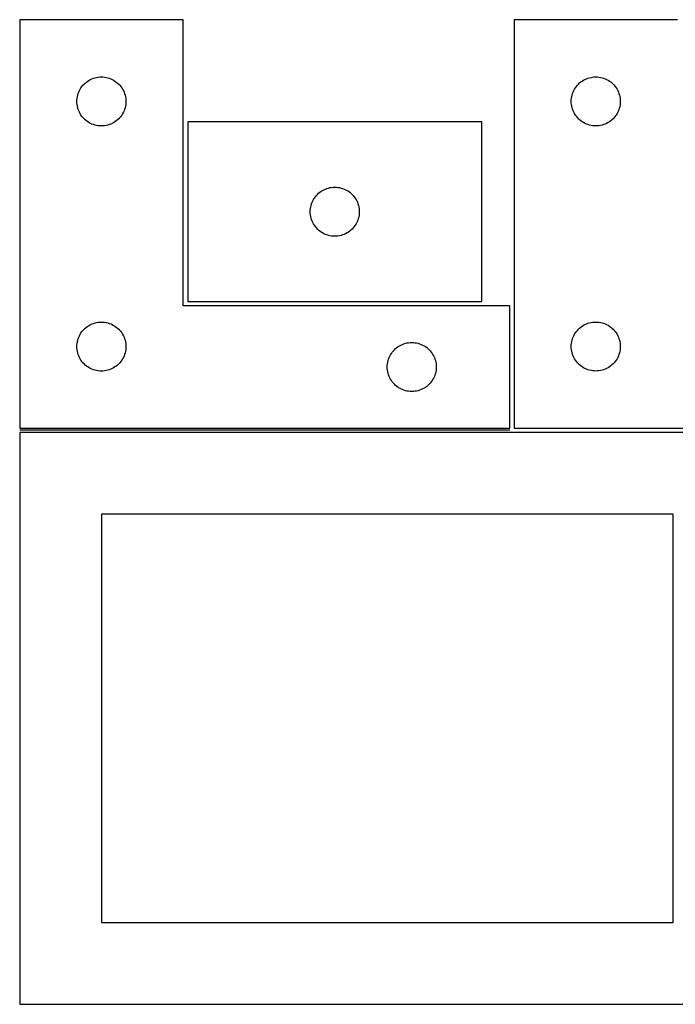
# Model space of a CAD drawing. Header units: millimetres. Extents: x 7 to 1243, y 7 to 2493.
# Tile 10 of 19: x 7 to 247, y 2122 to 2483. Entities that reach past the tile are written whole.
import ezdxf

# ---------------------------------------------------------------- set-up
doc = ezdxf.new("R2010")
doc.units = ezdxf.units.MM
doc.layers.add('COMMON', color=5, linetype='CONTINUOUS', true_color=0x0000ff)
doc.layers.add('CUT', color=7, linetype='CONTINUOUS', true_color=0x000000)

msp = doc.modelspace()

# ---------------------------------------------------------------- linework, layer by layer
at = {"layer": 'COMMON'}
msp.add_line((186.520965, 2332.4805), (6.520965, 2332.4805), dxfattribs=at)
at = {"layer": 'CUT'}
for p, q in [((66.520965, 2483.2305), (6.520965, 2483.2305)), ((6.520965, 2483.2305), (6.520965, 2333.2305)), ((66.520965, 2378.2305), (66.520965, 2483.2305)), ((248.101954, 2483.251496), (188.101954, 2483.251496)), ((188.101954, 2483.251496), (188.101954, 2333.251496)), ((34.191594, 2461.923833), (34.765152, 2462.057568)), ((34.765152, 2462.057568), (35.346229, 2462.153504)), ((35.346229, 2462.153504), (35.932337, 2462.211231)), ((35.932337, 2462.211231), (36.520965, 2462.2305)), ((36.520965, 2462.2305), (37.109593, 2462.211231)), ((37.109593, 2462.211231), (37.695701, 2462.153504)), ((37.695701, 2462.153504), (38.276778, 2462.057568)), ((38.276778, 2462.057568), (38.850337, 2461.923833)), ((215.772583, 2461.944829), (216.346141, 2462.078564)), ((216.346141, 2462.078564), (216.927218, 2462.1745)), ((216.927218, 2462.1745), (217.513326, 2462.232227)), ((217.513326, 2462.232227), (218.101954, 2462.251496)), ((218.101954, 2462.251496), (218.690582, 2462.232227)), ((218.690582, 2462.232227), (219.27669, 2462.1745)), ((219.27669, 2462.1745), (219.857767, 2462.078564)), ((219.857767, 2462.078564), (220.431326, 2461.944829)), ((29.037739, 2458.230632), (29.380785, 2458.709353)), ((29.380785, 2458.709353), (29.754407, 2459.164613)), ((29.754407, 2459.164613), (30.157004, 2459.594461)), ((30.157004, 2459.594461), (30.586853, 2459.997059)), ((30.586853, 2459.997059), (31.042112, 2460.37068)), ((31.042112, 2460.37068), (31.520833, 2460.713727)), ((31.520833, 2460.713727), (32.020965, 2461.024729)), ((32.020965, 2461.024729), (32.540367, 2461.302355)), ((32.540367, 2461.302355), (33.076814, 2461.545416)), ((33.076814, 2461.545416), (33.62801, 2461.752871)), ((33.62801, 2461.752871), (34.191594, 2461.923833)), ((38.850337, 2461.923833), (39.41392, 2461.752871)), ((39.41392, 2461.752871), (39.965116, 2461.545416)), ((39.965116, 2461.545416), (40.501563, 2461.302355)), ((40.501563, 2461.302355), (41.020965, 2461.024729)), ((41.020965, 2461.024729), (41.521097, 2460.713727)), ((41.521097, 2460.713727), (41.999818, 2460.37068)), ((41.999818, 2460.37068), (42.455078, 2459.997059)), ((42.455078, 2459.997059), (42.884926, 2459.594461)), ((42.884926, 2459.594461), (43.287523, 2459.164613)), ((43.287523, 2459.164613), (43.661145, 2458.709353)), ((43.661145, 2458.709353), (44.004192, 2458.230632)), ((210.618728, 2458.251628), (210.961774, 2458.730349)), ((210.961774, 2458.730349), (211.335396, 2459.185609)), ((211.335396, 2459.185609), (211.737993, 2459.615457)), ((211.737993, 2459.615457), (212.167842, 2460.018054)), ((212.167842, 2460.018054), (212.623101, 2460.391676)), ((212.623101, 2460.391676), (213.101822, 2460.734723)), ((213.101822, 2460.734723), (213.601954, 2461.045725)), ((213.601954, 2461.045725), (214.121356, 2461.323351)), ((214.121356, 2461.323351), (214.657803, 2461.566412)), ((214.657803, 2461.566412), (215.208999, 2461.773867)), ((215.208999, 2461.773867), (215.772583, 2461.944829)), ((220.431326, 2461.944829), (220.994909, 2461.773867)), ((220.994909, 2461.773867), (221.546105, 2461.566412)), ((221.546105, 2461.566412), (222.082552, 2461.323351)), ((222.082552, 2461.323351), (222.601954, 2461.045725)), ((222.601954, 2461.045725), (223.102086, 2460.734723)), ((223.102086, 2460.734723), (223.580807, 2460.391676)), ((223.580807, 2460.391676), (224.036067, 2460.018054)), ((224.036067, 2460.018054), (224.465915, 2459.615457)), ((224.465915, 2459.615457), (224.868512, 2459.185609)), ((224.868512, 2459.185609), (225.242134, 2458.730349)), ((225.242134, 2458.730349), (225.585181, 2458.251628)), ((27.597961, 2454.405236), (27.693898, 2454.986313)), ((27.693898, 2454.986313), (27.827633, 2455.559872)), ((27.827633, 2455.559872), (27.998594, 2456.123455)), ((27.998594, 2456.123455), (28.206049, 2456.674651)), ((28.206049, 2456.674651), (28.449111, 2457.211098)), ((28.449111, 2457.211098), (28.726737, 2457.7305)), ((28.726737, 2457.7305), (29.037739, 2458.230632)), ((44.004192, 2458.230632), (44.315194, 2457.7305)), ((44.315194, 2457.7305), (44.59282, 2457.211098)), ((44.59282, 2457.211098), (44.835881, 2456.674651)), ((44.835881, 2456.674651), (45.043336, 2456.123455)), ((45.043336, 2456.123455), (45.214298, 2455.559872)), ((45.214298, 2455.559872), (45.348033, 2454.986313)), ((45.348033, 2454.986313), (45.443969, 2454.405236)), ((209.17895, 2454.426232), (209.274887, 2455.007309)), ((209.274887, 2455.007309), (209.408622, 2455.580868)), ((209.408622, 2455.580868), (209.579583, 2456.144451)), ((209.579583, 2456.144451), (209.787038, 2456.695647)), ((209.787038, 2456.695647), (210.0301, 2457.232094)), ((210.0301, 2457.232094), (210.307726, 2457.751496)), ((210.307726, 2457.751496), (210.618728, 2458.251628)), ((225.585181, 2458.251628), (225.896183, 2457.751496)), ((225.896183, 2457.751496), (226.173809, 2457.232094)), ((226.173809, 2457.232094), (226.41687, 2456.695647)), ((226.41687, 2456.695647), (226.624325, 2456.144451)), ((226.624325, 2456.144451), (226.795287, 2455.580868)), ((226.795287, 2455.580868), (226.929022, 2455.007309)), ((226.929022, 2455.007309), (227.024958, 2454.426232)), ((27.520965, 2453.2305), (27.540235, 2453.819128)), ((27.540235, 2452.641872), (27.520965, 2453.2305)), ((27.540235, 2453.819128), (27.597961, 2454.405236)), ((27.597961, 2452.055765), (27.540235, 2452.641872)), ((27.693898, 2451.474687), (27.597961, 2452.055765)), ((27.827633, 2450.901129), (27.693898, 2451.474687)), ((45.348033, 2451.474687), (45.214298, 2450.901129)), ((45.443969, 2452.055765), (45.348033, 2451.474687)), ((45.443969, 2454.405236), (45.501696, 2453.819128)), ((45.501696, 2452.641872), (45.443969, 2452.055765)), ((45.501696, 2453.819128), (45.520965, 2453.2305)), ((45.520965, 2453.2305), (45.501696, 2452.641872)), ((209.101954, 2453.251496), (209.121224, 2453.840124)), ((209.121224, 2452.662868), (209.101954, 2453.251496)), ((209.121224, 2453.840124), (209.17895, 2454.426232)), ((209.17895, 2452.07676), (209.121224, 2452.662868)), ((209.274887, 2451.495683), (209.17895, 2452.07676)), ((209.408622, 2450.922125), (209.274887, 2451.495683)), ((226.929022, 2451.495683), (226.795287, 2450.922125)), ((227.024958, 2452.07676), (226.929022, 2451.495683)), ((227.024958, 2454.426232), (227.082685, 2453.840124)), ((227.082685, 2452.662868), (227.024958, 2452.07676)), ((227.082685, 2453.840124), (227.101954, 2453.251496)), ((227.101954, 2453.251496), (227.082685, 2452.662868)), ((27.998594, 2450.337545), (27.827633, 2450.901129)), ((28.206049, 2449.786349), (27.998594, 2450.337545)), ((28.449111, 2449.249902), (28.206049, 2449.786349)), ((28.726737, 2448.7305), (28.449111, 2449.249902)), ((29.037739, 2448.230368), (28.726737, 2448.7305)), ((29.380785, 2447.751647), (29.037739, 2448.230368)), ((29.754407, 2447.296388), (29.380785, 2447.751647)), ((43.661145, 2447.751647), (43.287523, 2447.296388)), ((44.004192, 2448.230368), (43.661145, 2447.751647)), ((44.315194, 2448.7305), (44.004192, 2448.230368)), ((44.59282, 2449.249902), (44.315194, 2448.7305)), ((44.835881, 2449.786349), (44.59282, 2449.249902)), ((45.043336, 2450.337545), (44.835881, 2449.786349)), ((45.214298, 2450.901129), (45.043336, 2450.337545)), ((209.579583, 2450.358541), (209.408622, 2450.922125)), ((209.787038, 2449.807345), (209.579583, 2450.358541)), ((210.0301, 2449.270898), (209.787038, 2449.807345)), ((210.307726, 2448.751496), (210.0301, 2449.270898)), ((210.618728, 2448.251364), (210.307726, 2448.751496)), ((210.961774, 2447.772643), (210.618728, 2448.251364)), ((211.335396, 2447.317384), (210.961774, 2447.772643)), ((225.242134, 2447.772643), (224.868512, 2447.317384)), ((225.585181, 2448.251364), (225.242134, 2447.772643)), ((225.896183, 2448.751496), (225.585181, 2448.251364)), ((226.173809, 2449.270898), (225.896183, 2448.751496)), ((226.41687, 2449.807345), (226.173809, 2449.270898)), ((226.624325, 2450.358541), (226.41687, 2449.807345)), ((226.795287, 2450.922125), (226.624325, 2450.358541)), ((30.157004, 2446.866539), (29.754407, 2447.296388)), ((30.586853, 2446.463942), (30.157004, 2446.866539)), ((31.042112, 2446.09032), (30.586853, 2446.463942)), ((31.520833, 2445.747274), (31.042112, 2446.09032)), ((32.020965, 2445.436272), (31.520833, 2445.747274)), ((32.540367, 2445.158646), (32.020965, 2445.436272)), ((33.076814, 2444.915584), (32.540367, 2445.158646)), ((33.62801, 2444.708129), (33.076814, 2444.915584)), ((34.191594, 2444.537168), (33.62801, 2444.708129)), ((34.765152, 2444.403433), (34.191594, 2444.537168)), ((35.346229, 2444.307497), (34.765152, 2444.403433)), ((35.932337, 2444.24977), (35.346229, 2444.307497)), ((36.520965, 2444.2305), (35.932337, 2444.24977)), ((37.109593, 2444.24977), (36.520965, 2444.2305)), ((37.695701, 2444.307497), (37.109593, 2444.24977)), ((38.276778, 2444.403433), (37.695701, 2444.307497)), ((38.850337, 2444.537168), (38.276778, 2444.403433)), ((39.41392, 2444.708129), (38.850337, 2444.537168)), ((39.965116, 2444.915584), (39.41392, 2444.708129)), ((40.501563, 2445.158646), (39.965116, 2444.915584)), ((41.020965, 2445.436272), (40.501563, 2445.158646)), ((41.521097, 2445.747274), (41.020965, 2445.436272)), ((41.999818, 2446.09032), (41.521097, 2445.747274)), ((42.455078, 2446.463942), (41.999818, 2446.09032)), ((42.884926, 2446.866539), (42.455078, 2446.463942)), ((43.287523, 2447.296388), (42.884926, 2446.866539)), ((176.244719, 2445.751497), (68.244719, 2445.751497)), ((68.244719, 2445.751497), (68.244719, 2379.751497)), ((176.244719, 2379.751497), (176.244719, 2445.751497)), ((211.737993, 2446.887535), (211.335396, 2447.317384)), ((212.167842, 2446.484938), (211.737993, 2446.887535)), ((212.623101, 2446.111316), (212.167842, 2446.484938)), ((213.101822, 2445.76827), (212.623101, 2446.111316)), ((213.601954, 2445.457268), (213.101822, 2445.76827)), ((214.121356, 2445.179642), (213.601954, 2445.457268)), ((214.657803, 2444.93658), (214.121356, 2445.179642)), ((215.208999, 2444.729125), (214.657803, 2444.93658)), ((215.772583, 2444.558164), (215.208999, 2444.729125)), ((216.346141, 2444.424429), (215.772583, 2444.558164)), ((216.927218, 2444.328492), (216.346141, 2444.424429)), ((217.513326, 2444.270766), (216.927218, 2444.328492)), ((218.101954, 2444.251496), (217.513326, 2444.270766)), ((218.690582, 2444.270766), (218.101954, 2444.251496)), ((219.27669, 2444.328492), (218.690582, 2444.270766)), ((219.857767, 2444.424429), (219.27669, 2444.328492)), ((220.431326, 2444.558164), (219.857767, 2444.424429)), ((220.994909, 2444.729125), (220.431326, 2444.558164)), ((221.546105, 2444.93658), (220.994909, 2444.729125)), ((222.082552, 2445.179642), (221.546105, 2444.93658)), ((222.601954, 2445.457268), (222.082552, 2445.179642)), ((223.102086, 2445.76827), (222.601954, 2445.457268)), ((223.580807, 2446.111316), (223.102086, 2445.76827)), ((224.036067, 2446.484938), (223.580807, 2446.111316)), ((224.465915, 2446.887535), (224.036067, 2446.484938)), ((224.868512, 2447.317384), (224.465915, 2446.887535)), ((115.104539, 2418.23035), (115.478161, 2418.68561)), ((115.478161, 2418.68561), (115.880758, 2419.115458)), ((115.880758, 2419.115458), (116.310607, 2419.518055)), ((116.310607, 2419.518055), (116.765866, 2419.891677)), ((116.765866, 2419.891677), (117.244587, 2420.234724)), ((117.244587, 2420.234724), (117.744719, 2420.545726)), ((117.744719, 2420.545726), (118.264121, 2420.823352)), ((118.264121, 2420.823352), (118.800568, 2421.066413)), ((118.800568, 2421.066413), (119.351764, 2421.273868)), ((119.351764, 2421.273868), (119.915348, 2421.44483)), ((119.915348, 2421.44483), (120.488906, 2421.578565)), ((120.488906, 2421.578565), (121.069984, 2421.674501)), ((121.069984, 2421.674501), (121.656091, 2421.732228)), ((121.656091, 2421.732228), (122.244719, 2421.751497)), ((122.244719, 2421.751497), (122.833347, 2421.732228)), ((122.833347, 2421.732228), (123.419455, 2421.674501)), ((123.419455, 2421.674501), (124.000532, 2421.578565)), ((124.000532, 2421.578565), (124.574091, 2421.44483)), ((124.574091, 2421.44483), (125.137674, 2421.273868)), ((125.137674, 2421.273868), (125.68887, 2421.066413)), ((125.68887, 2421.066413), (126.225317, 2420.823352)), ((126.225317, 2420.823352), (126.744719, 2420.545726)), ((126.744719, 2420.545726), (127.244851, 2420.234724)), ((127.244851, 2420.234724), (127.723572, 2419.891677)), ((127.723572, 2419.891677), (128.178832, 2419.518055)), ((128.178832, 2419.518055), (128.60868, 2419.115458)), ((128.60868, 2419.115458), (129.011278, 2418.68561)), ((129.011278, 2418.68561), (129.384899, 2418.23035)), ((113.417652, 2414.50731), (113.551387, 2415.080869)), ((113.551387, 2415.080869), (113.722348, 2415.644452)), ((113.722348, 2415.644452), (113.929803, 2416.195648)), ((113.929803, 2416.195648), (114.172865, 2416.732095)), ((114.172865, 2416.732095), (114.450491, 2417.251497)), ((114.450491, 2417.251497), (114.761493, 2417.751629)), ((114.761493, 2417.751629), (115.104539, 2418.23035)), ((129.384899, 2418.23035), (129.727946, 2417.751629)), ((129.727946, 2417.751629), (130.038948, 2417.251497)), ((130.038948, 2417.251497), (130.316574, 2416.732095)), ((130.316574, 2416.732095), (130.559635, 2416.195648)), ((130.559635, 2416.195648), (130.76709, 2415.644452)), ((130.76709, 2415.644452), (130.938052, 2415.080869)), ((130.938052, 2415.080869), (131.071787, 2414.50731)), ((113.244719, 2412.751497), (113.263989, 2413.340125)), ((113.263989, 2412.162869), (113.244719, 2412.751497)), ((113.263989, 2413.340125), (113.321715, 2413.926233)), ((113.321715, 2411.576761), (113.263989, 2412.162869)), ((113.321715, 2413.926233), (113.417652, 2414.50731)), ((113.417652, 2410.995684), (113.321715, 2411.576761)), ((131.071787, 2414.50731), (131.167723, 2413.926233)), ((131.167723, 2411.576761), (131.071787, 2410.995684)), ((131.167723, 2413.926233), (131.22545, 2413.340125)), ((131.22545, 2412.162869), (131.167723, 2411.576761)), ((131.22545, 2413.340125), (131.244719, 2412.751497)), ((131.244719, 2412.751497), (131.22545, 2412.162869)), ((113.551387, 2410.422126), (113.417652, 2410.995684)), ((113.722348, 2409.858542), (113.551387, 2410.422126)), ((113.929803, 2409.307346), (113.722348, 2409.858542)), ((114.172865, 2408.770899), (113.929803, 2409.307346)), ((114.450491, 2408.251497), (114.172865, 2408.770899)), ((114.761493, 2407.751365), (114.450491, 2408.251497)), ((115.104539, 2407.272644), (114.761493, 2407.751365)), ((129.727946, 2407.751365), (129.384899, 2407.272644)), ((130.038948, 2408.251497), (129.727946, 2407.751365)), ((130.316574, 2408.770899), (130.038948, 2408.251497)), ((130.559635, 2409.307346), (130.316574, 2408.770899)), ((130.76709, 2409.858542), (130.559635, 2409.307346)), ((130.938052, 2410.422126), (130.76709, 2409.858542)), ((131.071787, 2410.995684), (130.938052, 2410.422126)), ((115.478161, 2406.817385), (115.104539, 2407.272644)), ((115.880758, 2406.387536), (115.478161, 2406.817385)), ((116.310607, 2405.984939), (115.880758, 2406.387536)), ((116.765866, 2405.611317), (116.310607, 2405.984939)), ((117.244587, 2405.268271), (116.765866, 2405.611317)), ((117.744719, 2404.957269), (117.244587, 2405.268271)), ((118.264121, 2404.679643), (117.744719, 2404.957269)), ((118.800568, 2404.436581), (118.264121, 2404.679643)), ((119.351764, 2404.229126), (118.800568, 2404.436581)), ((119.915348, 2404.058165), (119.351764, 2404.229126)), ((125.137674, 2404.229126), (124.574091, 2404.058165)), ((125.68887, 2404.436581), (125.137674, 2404.229126)), ((126.225317, 2404.679643), (125.68887, 2404.436581)), ((126.744719, 2404.957269), (126.225317, 2404.679643)), ((127.244851, 2405.268271), (126.744719, 2404.957269)), ((127.723572, 2405.611317), (127.244851, 2405.268271)), ((128.178832, 2405.984939), (127.723572, 2405.611317)), ((128.60868, 2406.387536), (128.178832, 2405.984939)), ((129.011278, 2406.817385), (128.60868, 2406.387536)), ((129.384899, 2407.272644), (129.011278, 2406.817385)), ((120.488906, 2403.92443), (119.915348, 2404.058165)), ((121.069984, 2403.828493), (120.488906, 2403.92443)), ((121.656091, 2403.770767), (121.069984, 2403.828493)), ((122.244719, 2403.751497), (121.656091, 2403.770767)), ((122.833347, 2403.770767), (122.244719, 2403.751497)), ((123.419455, 2403.828493), (122.833347, 2403.770767)), ((124.000532, 2403.92443), (123.419455, 2403.828493)), ((124.574091, 2404.058165), (124.000532, 2403.92443)), ((68.244719, 2379.751497), (176.244719, 2379.751497)), ((186.520965, 2378.2305), (66.520965, 2378.2305)), ((186.520965, 2333.2305), (186.520965, 2378.2305)), ((33.076814, 2371.545416), (33.62801, 2371.752871)), ((33.62801, 2371.752871), (34.191594, 2371.923833)), ((34.191594, 2371.923833), (34.765152, 2372.057568)), ((34.765152, 2372.057568), (35.346229, 2372.153504)), ((35.346229, 2372.153504), (35.932337, 2372.211231)), ((35.932337, 2372.211231), (36.520965, 2372.2305)), ((36.520965, 2372.2305), (37.109593, 2372.211231)), ((37.109593, 2372.211231), (37.695701, 2372.153504)), ((37.695701, 2372.153504), (38.276778, 2372.057568)), ((38.276778, 2372.057568), (38.850337, 2371.923833)), ((38.850337, 2371.923833), (39.41392, 2371.752871)), ((39.41392, 2371.752871), (39.965116, 2371.545416)), ((214.657803, 2371.566412), (215.208999, 2371.773867)), ((215.208999, 2371.773867), (215.772583, 2371.944829)), ((215.772583, 2371.944829), (216.346141, 2372.078564)), ((216.346141, 2372.078564), (216.927218, 2372.1745)), ((216.927218, 2372.1745), (217.513326, 2372.232227)), ((217.513326, 2372.232227), (218.101954, 2372.251496)), ((218.101954, 2372.251496), (218.690582, 2372.232227)), ((218.690582, 2372.232227), (219.27669, 2372.1745)), ((219.27669, 2372.1745), (219.857767, 2372.078564)), ((219.857767, 2372.078564), (220.431326, 2371.944829)), ((220.431326, 2371.944829), (220.994909, 2371.773867)), ((220.994909, 2371.773867), (221.546105, 2371.566412)), ((28.726737, 2367.7305), (29.037739, 2368.230632)), ((29.037739, 2368.230632), (29.380785, 2368.709353)), ((29.380785, 2368.709353), (29.754407, 2369.164613)), ((29.754407, 2369.164613), (30.157004, 2369.594461)), ((30.157004, 2369.594461), (30.586853, 2369.997059)), ((30.586853, 2369.997059), (31.042112, 2370.37068)), ((31.042112, 2370.37068), (31.520833, 2370.713727)), ((31.520833, 2370.713727), (32.020965, 2371.024729)), ((32.020965, 2371.024729), (32.540367, 2371.302355)), ((32.540367, 2371.302355), (33.076814, 2371.545416)), ((39.965116, 2371.545416), (40.501563, 2371.302355)), ((40.501563, 2371.302355), (41.020965, 2371.024729)), ((41.020965, 2371.024729), (41.521097, 2370.713727)), ((41.521097, 2370.713727), (41.999818, 2370.37068)), ((41.999818, 2370.37068), (42.455078, 2369.997059)), ((42.455078, 2369.997059), (42.884926, 2369.594461)), ((42.884926, 2369.594461), (43.287523, 2369.164613)), ((43.287523, 2369.164613), (43.661145, 2368.709353)), ((43.661145, 2368.709353), (44.004192, 2368.230632)), ((44.004192, 2368.230632), (44.315194, 2367.7305)), ((210.307726, 2367.751496), (210.618728, 2368.251628)), ((210.618728, 2368.251628), (210.961774, 2368.730349)), ((210.961774, 2368.730349), (211.335396, 2369.185609)), ((211.335396, 2369.185609), (211.737993, 2369.615457)), ((211.737993, 2369.615457), (212.167842, 2370.018054)), ((212.167842, 2370.018054), (212.623101, 2370.391676)), ((212.623101, 2370.391676), (213.101822, 2370.734723)), ((213.101822, 2370.734723), (213.601954, 2371.045725)), ((213.601954, 2371.045725), (214.121356, 2371.323351)), ((214.121356, 2371.323351), (214.657803, 2371.566412)), ((221.546105, 2371.566412), (222.082552, 2371.323351)), ((222.082552, 2371.323351), (222.601954, 2371.045725)), ((222.601954, 2371.045725), (223.102086, 2370.734723)), ((223.102086, 2370.734723), (223.580807, 2370.391676)), ((223.580807, 2370.391676), (224.036067, 2370.018054)), ((224.036067, 2370.018054), (224.465915, 2369.615457)), ((224.465915, 2369.615457), (224.868512, 2369.185609)), ((224.868512, 2369.185609), (225.242134, 2368.730349)), ((225.242134, 2368.730349), (225.585181, 2368.251628)), ((225.585181, 2368.251628), (225.896183, 2367.751496)), ((27.540235, 2363.819128), (27.597961, 2364.405236)), ((27.597961, 2364.405236), (27.693898, 2364.986313)), ((27.693898, 2364.986313), (27.827633, 2365.559872)), ((27.827633, 2365.559872), (27.998594, 2366.123455)), ((27.998594, 2366.123455), (28.206049, 2366.674651)), ((28.206049, 2366.674651), (28.449111, 2367.211098)), ((28.449111, 2367.211098), (28.726737, 2367.7305)), ((44.315194, 2367.7305), (44.59282, 2367.211098)), ((44.59282, 2367.211098), (44.835881, 2366.674651)), ((44.835881, 2366.674651), (45.043336, 2366.123455)), ((45.043336, 2366.123455), (45.214298, 2365.559872)), ((45.214298, 2365.559872), (45.348033, 2364.986313)), ((45.348033, 2364.986313), (45.443969, 2364.405236)), ((45.443969, 2364.405236), (45.501696, 2363.819128)), ((147.62801, 2364.252871), (148.191594, 2364.423833)), ((148.191594, 2364.423833), (148.765152, 2364.557568)), ((148.765152, 2364.557568), (149.346229, 2364.653504)), ((149.346229, 2364.653504), (149.932337, 2364.711231)), ((149.932337, 2364.711231), (150.520965, 2364.7305)), ((150.520965, 2364.7305), (151.109593, 2364.711231)), ((151.109593, 2364.711231), (151.695701, 2364.653504)), ((151.695701, 2364.653504), (152.276778, 2364.557568)), ((152.276778, 2364.557568), (152.850337, 2364.423833)), ((152.850337, 2364.423833), (153.41392, 2364.252871)), ((209.121224, 2363.840124), (209.17895, 2364.426232)), ((209.17895, 2364.426232), (209.274887, 2365.007309)), ((209.274887, 2365.007309), (209.408622, 2365.580868)), ((209.408622, 2365.580868), (209.579583, 2366.144451)), ((209.579583, 2366.144451), (209.787038, 2366.695647)), ((209.787038, 2366.695647), (210.0301, 2367.232094)), ((210.0301, 2367.232094), (210.307726, 2367.751496)), ((225.896183, 2367.751496), (226.173809, 2367.232094)), ((226.173809, 2367.232094), (226.41687, 2366.695647)), ((226.41687, 2366.695647), (226.624325, 2366.144451)), ((226.624325, 2366.144451), (226.795287, 2365.580868)), ((226.795287, 2365.580868), (226.929022, 2365.007309)), ((226.929022, 2365.007309), (227.024958, 2364.426232)), ((227.024958, 2364.426232), (227.082685, 2363.840124)), ((27.520965, 2363.2305), (27.540235, 2363.819128)), ((27.540235, 2362.641872), (27.520965, 2363.2305)), ((27.597961, 2362.055765), (27.540235, 2362.641872)), ((27.693898, 2361.474687), (27.597961, 2362.055765)), ((27.827633, 2360.901129), (27.693898, 2361.474687)), ((27.998594, 2360.337545), (27.827633, 2360.901129)), ((45.214298, 2360.901129), (45.043336, 2360.337545)), ((45.348033, 2361.474687), (45.214298, 2360.901129)), ((45.443969, 2362.055765), (45.348033, 2361.474687)), ((45.501696, 2362.641872), (45.443969, 2362.055765)), ((45.501696, 2363.819128), (45.520965, 2363.2305)), ((45.520965, 2363.2305), (45.501696, 2362.641872)), ((143.037739, 2360.730632), (143.380785, 2361.209353)), ((143.380785, 2361.209353), (143.754407, 2361.664613)), ((143.754407, 2361.664613), (144.157004, 2362.094461)), ((144.157004, 2362.094461), (144.586853, 2362.497059)), ((144.586853, 2362.497059), (145.042112, 2362.87068)), ((145.042112, 2362.87068), (145.520833, 2363.213727)), ((145.520833, 2363.213727), (146.020965, 2363.524729)), ((146.020965, 2363.524729), (146.540367, 2363.802355)), ((146.540367, 2363.802355), (147.076814, 2364.045416)), ((147.076814, 2364.045416), (147.62801, 2364.252871)), ((153.41392, 2364.252871), (153.965116, 2364.045416)), ((153.965116, 2364.045416), (154.501563, 2363.802355)), ((154.501563, 2363.802355), (155.020965, 2363.524729)), ((155.020965, 2363.524729), (155.521097, 2363.213727)), ((155.521097, 2363.213727), (155.999818, 2362.87068)), ((155.999818, 2362.87068), (156.455078, 2362.497059)), ((156.455078, 2362.497059), (156.884926, 2362.094461)), ((156.884926, 2362.094461), (157.287523, 2361.664613)), ((157.287523, 2361.664613), (157.661145, 2361.209353)), ((157.661145, 2361.209353), (158.004192, 2360.730632)), ((209.101954, 2363.251496), (209.121224, 2363.840124)), ((209.121224, 2362.662868), (209.101954, 2363.251496)), ((209.17895, 2362.07676), (209.121224, 2362.662868)), ((209.274887, 2361.495683), (209.17895, 2362.07676)), ((209.408622, 2360.922125), (209.274887, 2361.495683)), ((209.579583, 2360.358541), (209.408622, 2360.922125)), ((226.795287, 2360.922125), (226.624325, 2360.358541)), ((226.929022, 2361.495683), (226.795287, 2360.922125)), ((227.024958, 2362.07676), (226.929022, 2361.495683)), ((227.082685, 2362.662868), (227.024958, 2362.07676)), ((227.082685, 2363.840124), (227.101954, 2363.251496)), ((227.101954, 2363.251496), (227.082685, 2362.662868)), ((28.206049, 2359.786349), (27.998594, 2360.337545)), ((28.449111, 2359.249902), (28.206049, 2359.786349)), ((28.726737, 2358.7305), (28.449111, 2359.249902)), ((29.037739, 2358.230368), (28.726737, 2358.7305)), ((29.380785, 2357.751647), (29.037739, 2358.230368)), ((29.754407, 2357.296388), (29.380785, 2357.751647)), ((30.157004, 2356.866539), (29.754407, 2357.296388)), ((43.287523, 2357.296388), (42.884926, 2356.866539)), ((43.661145, 2357.751647), (43.287523, 2357.296388)), ((44.004192, 2358.230368), (43.661145, 2357.751647)), ((44.315194, 2358.7305), (44.004192, 2358.230368)), ((44.59282, 2359.249902), (44.315194, 2358.7305)), ((44.835881, 2359.786349), (44.59282, 2359.249902)), ((45.043336, 2360.337545), (44.835881, 2359.786349)), ((141.597961, 2356.905236), (141.693898, 2357.486313)), ((141.693898, 2357.486313), (141.827633, 2358.059872)), ((141.827633, 2358.059872), (141.998594, 2358.623455)), ((141.998594, 2358.623455), (142.206049, 2359.174651)), ((142.206049, 2359.174651), (142.449111, 2359.711098)), ((142.449111, 2359.711098), (142.726737, 2360.2305)), ((142.726737, 2360.2305), (143.037739, 2360.730632)), ((158.004192, 2360.730632), (158.315194, 2360.2305)), ((158.315194, 2360.2305), (158.59282, 2359.711098)), ((158.59282, 2359.711098), (158.835881, 2359.174651)), ((158.835881, 2359.174651), (159.043336, 2358.623455)), ((159.043336, 2358.623455), (159.214298, 2358.059872)), ((159.214298, 2358.059872), (159.348033, 2357.486313)), ((159.348033, 2357.486313), (159.443969, 2356.905236)), ((209.787038, 2359.807345), (209.579583, 2360.358541)), ((210.0301, 2359.270898), (209.787038, 2359.807345)), ((210.307726, 2358.751496), (210.0301, 2359.270898)), ((210.618728, 2358.251364), (210.307726, 2358.751496)), ((210.961774, 2357.772643), (210.618728, 2358.251364)), ((211.335396, 2357.317384), (210.961774, 2357.772643)), ((211.737993, 2356.887535), (211.335396, 2357.317384)), ((224.868512, 2357.317384), (224.465915, 2356.887535)), ((225.242134, 2357.772643), (224.868512, 2357.317384)), ((225.585181, 2358.251364), (225.242134, 2357.772643)), ((225.896183, 2358.751496), (225.585181, 2358.251364)), ((226.173809, 2359.270898), (225.896183, 2358.751496)), ((226.41687, 2359.807345), (226.173809, 2359.270898)), ((226.624325, 2360.358541), (226.41687, 2359.807345)), ((30.586853, 2356.463942), (30.157004, 2356.866539)), ((31.042112, 2356.09032), (30.586853, 2356.463942)), ((31.520833, 2355.747274), (31.042112, 2356.09032)), ((32.020965, 2355.436272), (31.520833, 2355.747274)), ((32.540367, 2355.158646), (32.020965, 2355.436272)), ((33.076814, 2354.915584), (32.540367, 2355.158646)), ((33.62801, 2354.708129), (33.076814, 2354.915584)), ((34.191594, 2354.537168), (33.62801, 2354.708129)), ((34.765152, 2354.403433), (34.191594, 2354.537168)), ((35.346229, 2354.307497), (34.765152, 2354.403433)), ((35.932337, 2354.24977), (35.346229, 2354.307497)), ((36.520965, 2354.2305), (35.932337, 2354.24977)), ((37.109593, 2354.24977), (36.520965, 2354.2305)), ((37.695701, 2354.307497), (37.109593, 2354.24977)), ((38.276778, 2354.403433), (37.695701, 2354.307497)), ((38.850337, 2354.537168), (38.276778, 2354.403433)), ((39.41392, 2354.708129), (38.850337, 2354.537168)), ((39.965116, 2354.915584), (39.41392, 2354.708129)), ((40.501563, 2355.158646), (39.965116, 2354.915584)), ((41.020965, 2355.436272), (40.501563, 2355.158646)), ((41.521097, 2355.747274), (41.020965, 2355.436272)), ((41.999818, 2356.09032), (41.521097, 2355.747274)), ((42.455078, 2356.463942), (41.999818, 2356.09032)), ((42.884926, 2356.866539), (42.455078, 2356.463942)), ((141.520965, 2355.7305), (141.540235, 2356.319128)), ((141.540235, 2355.141872), (141.520965, 2355.7305)), ((141.540235, 2356.319128), (141.597961, 2356.905236)), ((141.597961, 2354.555765), (141.540235, 2355.141872)), ((141.693898, 2353.974687), (141.597961, 2354.555765)), ((141.827633, 2353.401129), (141.693898, 2353.974687)), ((159.348033, 2353.974687), (159.214298, 2353.401129)), ((159.443969, 2354.555765), (159.348033, 2353.974687)), ((159.443969, 2356.905236), (159.501696, 2356.319128)), ((159.501696, 2355.141872), (159.443969, 2354.555765)), ((159.501696, 2356.319128), (159.520965, 2355.7305)), ((159.520965, 2355.7305), (159.501696, 2355.141872)), ((212.167842, 2356.484938), (211.737993, 2356.887535)), ((212.623101, 2356.111316), (212.167842, 2356.484938)), ((213.101822, 2355.76827), (212.623101, 2356.111316)), ((213.601954, 2355.457268), (213.101822, 2355.76827)), ((214.121356, 2355.179642), (213.601954, 2355.457268)), ((214.657803, 2354.93658), (214.121356, 2355.179642)), ((215.208999, 2354.729125), (214.657803, 2354.93658)), ((215.772583, 2354.558164), (215.208999, 2354.729125)), ((216.346141, 2354.424429), (215.772583, 2354.558164)), ((216.927218, 2354.328492), (216.346141, 2354.424429)), ((217.513326, 2354.270766), (216.927218, 2354.328492)), ((218.101954, 2354.251496), (217.513326, 2354.270766)), ((218.690582, 2354.270766), (218.101954, 2354.251496)), ((219.27669, 2354.328492), (218.690582, 2354.270766)), ((219.857767, 2354.424429), (219.27669, 2354.328492)), ((220.431326, 2354.558164), (219.857767, 2354.424429)), ((220.994909, 2354.729125), (220.431326, 2354.558164)), ((221.546105, 2354.93658), (220.994909, 2354.729125)), ((222.082552, 2355.179642), (221.546105, 2354.93658)), ((222.601954, 2355.457268), (222.082552, 2355.179642)), ((223.102086, 2355.76827), (222.601954, 2355.457268)), ((223.580807, 2356.111316), (223.102086, 2355.76827)), ((224.036067, 2356.484938), (223.580807, 2356.111316)), ((224.465915, 2356.887535), (224.036067, 2356.484938)), ((141.998594, 2352.837545), (141.827633, 2353.401129)), ((142.206049, 2352.286349), (141.998594, 2352.837545)), ((142.449111, 2351.749902), (142.206049, 2352.286349)), ((142.726737, 2351.2305), (142.449111, 2351.749902)), ((143.037739, 2350.730368), (142.726737, 2351.2305)), ((143.380785, 2350.251647), (143.037739, 2350.730368)), ((143.754407, 2349.796388), (143.380785, 2350.251647)), ((157.661145, 2350.251647), (157.287523, 2349.796388)), ((158.004192, 2350.730368), (157.661145, 2350.251647)), ((158.315194, 2351.2305), (158.004192, 2350.730368)), ((158.59282, 2351.749902), (158.315194, 2351.2305)), ((158.835881, 2352.286349), (158.59282, 2351.749902)), ((159.043336, 2352.837545), (158.835881, 2352.286349)), ((159.214298, 2353.401129), (159.043336, 2352.837545)), ((144.157004, 2349.366539), (143.754407, 2349.796388)), ((144.586853, 2348.963942), (144.157004, 2349.366539)), ((145.042112, 2348.59032), (144.586853, 2348.963942)), ((145.520833, 2348.247274), (145.042112, 2348.59032)), ((146.020965, 2347.936272), (145.520833, 2348.247274)), ((146.540367, 2347.658646), (146.020965, 2347.936272)), ((147.076814, 2347.415584), (146.540367, 2347.658646)), ((147.62801, 2347.208129), (147.076814, 2347.415584)), ((148.191594, 2347.037168), (147.62801, 2347.208129)), ((148.765152, 2346.903433), (148.191594, 2347.037168)), ((149.346229, 2346.807497), (148.765152, 2346.903433)), ((149.932337, 2346.74977), (149.346229, 2346.807497)), ((150.520965, 2346.7305), (149.932337, 2346.74977)), ((151.109593, 2346.74977), (150.520965, 2346.7305)), ((151.695701, 2346.807497), (151.109593, 2346.74977)), ((152.276778, 2346.903433), (151.695701, 2346.807497)), ((152.850337, 2347.037168), (152.276778, 2346.903433)), ((153.41392, 2347.208129), (152.850337, 2347.037168)), ((153.965116, 2347.415584), (153.41392, 2347.208129)), ((154.501563, 2347.658646), (153.965116, 2347.415584)), ((155.020965, 2347.936272), (154.501563, 2347.658646)), ((155.521097, 2348.247274), (155.020965, 2347.936272)), ((155.999818, 2348.59032), (155.521097, 2348.247274)), ((156.455078, 2348.963942), (155.999818, 2348.59032)), ((156.884926, 2349.366539), (156.455078, 2348.963942)), ((157.287523, 2349.796388), (156.884926, 2349.366539)), ((6.520965, 2333.2305), (186.520965, 2333.2305)), ((188.101954, 2333.251496), (368.101954, 2333.251496)), ((276.520965, 2331.730499), (6.520965, 2331.730499)), ((6.520965, 2331.730499), (6.520965, 2121.730499)), ((246.520965, 2301.730499), (36.520965, 2301.730499)), ((36.520965, 2301.730499), (36.520965, 2151.730499)), ((246.520965, 2151.730499), (246.520965, 2301.730499)), ((36.520965, 2151.730499), (246.520965, 2151.730499)), ((6.520965, 2121.730499), (276.520965, 2121.730499))]:
    msp.add_line(p, q, dxfattribs=at)

doc.saveas('drawing.dxf')
